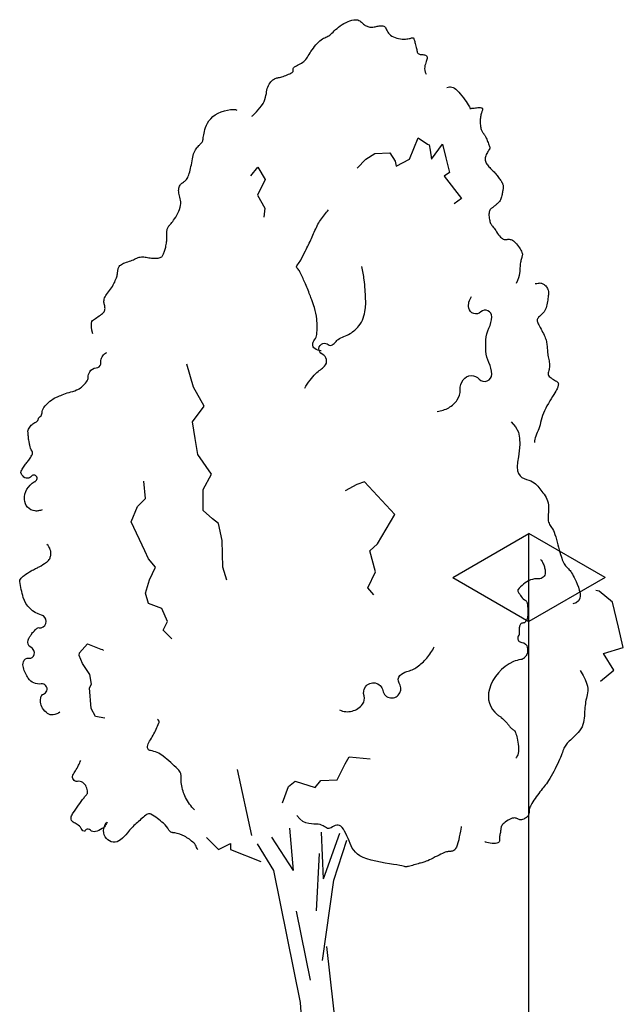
# Model space of a CAD drawing. Header units: metres. Extents: x 161377 to 162521, y 378914 to 379231.
# Tile 22 of 77: x 161640.62 to 161644.05, y 379210.45 to 379216.04. Entities that reach past the tile are written whole.
import ezdxf

# ---------------------------------------------------------------- set-up
doc = ezdxf.new("R2010")
doc.units = ezdxf.units.M
doc.layers.add('N-WE-OG-TOPOGRAFIE-SD', color=7, linetype='Continuous', lineweight=25)
doc.layers.add('N-XX-GR-BOOM-SD', color=90, linetype='Continuous', lineweight=25)

# ---------------------------------------------------------------- blocks, each defined once
blk = doc.blocks.new('SOG-TOPOGRAFIE_ERFGRENS_LINKS-D')
for p, q in [((-0.433, 3.25), (0, 3.5)), ((0, 3), (0, 3.5)), ((-0.433, 3.25), (0, 3)), ((0, 0), (0, 3))]:
    blk.add_line(p, q)
blk = doc.blocks.new('Vboom')
at = {"color": 1, "true_color": 0xff0000}
for p, q in [((-0.078, 3.821), (-0.118, 4.301)), ((0.263, 3.725), (0.24, 4.255)), ((-0.078, 3.821), (-0.325, 4.198)), ((0.263, 3.725), (0.447, 4.244)), ((0.381, 3.711), (0.528, 4.163)), ((-0.048, 3.356), (0.113, 2.572))]:
    blk.add_line(p, q, dxfattribs=at)
for points in [[(-0.55, 12.392), (-0.544, 12.397), (-0.533, 12.407), (-0.517, 12.422), (-0.499, 12.441), (-0.479, 12.463), (-0.459, 12.486), (-0.44, 12.511), (-0.423, 12.536), (-0.411, 12.56), (-0.402, 12.583), (-0.395, 12.606), (-0.39, 12.627), (-0.386, 12.648), (-0.383, 12.668), (-0.38, 12.687), (-0.375, 12.706), (-0.369, 12.723), (-0.362, 12.74), (-0.353, 12.755), (-0.344, 12.769), (-0.334, 12.782), (-0.324, 12.793), (-0.314, 12.803), (-0.304, 12.81), (-0.294, 12.816), (-0.285, 12.821), (-0.276, 12.824), (-0.267, 12.826), (-0.257, 12.828), (-0.247, 12.83), (-0.235, 12.832), (-0.223, 12.835), (-0.209, 12.839), (-0.194, 12.844), (-0.179, 12.85), (-0.163, 12.856), (-0.148, 12.862), (-0.133, 12.868), (-0.12, 12.874), (-0.109, 12.879), (-0.1, 12.884), (-0.093, 12.889), (-0.088, 12.893), (-0.084, 12.896), (-0.082, 12.9), (-0.081, 12.903), (-0.08, 12.907), (-0.081, 12.911), (-0.082, 12.915), (-0.082, 12.92), (-0.083, 12.924), (-0.083, 12.93), (-0.082, 12.935), (-0.079, 12.941), (-0.074, 12.946), (-0.067, 12.952), (-0.057, 12.958), (-0.045, 12.965), (-0.032, 12.971), (-0.018, 12.979), (-0.003, 12.986), (0.012, 12.995), (0.027, 13.004), (0.04, 13.014), (0.052, 13.025), (0.063, 13.037), (0.072, 13.05), (0.081, 13.063), (0.09, 13.078), (0.1, 13.094), (0.11, 13.11), (0.121, 13.128), (0.134, 13.146), (0.148, 13.164), (0.162, 13.183), (0.177, 13.201), (0.193, 13.218), (0.208, 13.234), (0.223, 13.249), (0.238, 13.261), (0.252, 13.27), (0.265, 13.278), (0.277, 13.284), (0.289, 13.29), (0.301, 13.295), (0.312, 13.3), (0.323, 13.306), (0.335, 13.314), (0.347, 13.323), (0.359, 13.334), (0.372, 13.347), (0.386, 13.361), (0.401, 13.375), (0.417, 13.389), (0.435, 13.404), (0.454, 13.418), (0.474, 13.432), (0.496, 13.444), (0.519, 13.456), (0.542, 13.466), (0.564, 13.475), (0.586, 13.482), (0.606, 13.486), (0.624, 13.488), (0.64, 13.488), (0.654, 13.486), (0.665, 13.481), (0.676, 13.476), (0.685, 13.469), (0.694, 13.461), (0.702, 13.453), (0.711, 13.445), (0.719, 13.438), (0.728, 13.431), (0.738, 13.424), (0.747, 13.419), (0.758, 13.414), (0.768, 13.41), (0.779, 13.406), (0.79, 13.404), (0.802, 13.404), (0.813, 13.404), (0.825, 13.405), (0.837, 13.406), (0.849, 13.408), (0.862, 13.41), (0.873, 13.413), (0.885, 13.415), (0.897, 13.417), (0.908, 13.419), (0.918, 13.419), (0.928, 13.419), (0.938, 13.418), (0.947, 13.415), (0.955, 13.41), (0.962, 13.404), (0.968, 13.395), (0.974, 13.385), (0.98, 13.373), (0.986, 13.361), (0.993, 13.348), (1.002, 13.335), (1.012, 13.323), (1.025, 13.311), (1.04, 13.301), (1.057, 13.292), (1.076, 13.285), (1.096, 13.279), (1.117, 13.274), (1.138, 13.27), (1.158, 13.268), (1.176, 13.267), (1.194, 13.267), (1.209, 13.269), (1.223, 13.271), (1.236, 13.273), (1.247, 13.276), (1.256, 13.278), (1.264, 13.281), (1.271, 13.282), (1.276, 13.283), (1.28, 13.283), (1.284, 13.281), (1.287, 13.278), (1.289, 13.274), (1.291, 13.268), (1.293, 13.261), (1.296, 13.252), (1.299, 13.241), (1.302, 13.229), (1.305, 13.216), (1.309, 13.202), (1.312, 13.188), (1.316, 13.174), (1.319, 13.161), (1.322, 13.149), (1.325, 13.138), (1.327, 13.128), (1.329, 13.12), (1.332, 13.113), (1.335, 13.108), (1.34, 13.103), (1.345, 13.099), (1.352, 13.096), (1.36, 13.094), (1.37, 13.093), (1.38, 13.092), (1.391, 13.091), (1.402, 13.089), (1.412, 13.088), (1.421, 13.085), (1.428, 13.082), (1.434, 13.077), (1.438, 13.071), (1.44, 13.065), (1.441, 13.056), (1.44, 13.047), (1.438, 13.037), (1.435, 13.025), (1.43, 13.012), (1.425, 12.998), (1.42, 12.983), (1.416, 12.967), (1.413, 12.95), (1.412, 12.932), (1.414, 12.912), (1.419, 12.891), (1.429, 12.869)], [(1.665, 12.717), (1.679, 12.722), (1.693, 12.725), (1.707, 12.725), (1.721, 12.723), (1.736, 12.718), (1.75, 12.709), (1.766, 12.698), (1.782, 12.683), (1.799, 12.665), (1.817, 12.645), (1.834, 12.623), (1.852, 12.601), (1.868, 12.579), (1.883, 12.557), (1.896, 12.538), (1.907, 12.521), (1.916, 12.508), (1.921, 12.498), (1.925, 12.49), (1.927, 12.485), (1.928, 12.482), (1.927, 12.48), (1.927, 12.479), (1.926, 12.478), (1.925, 12.478), (1.925, 12.478), (1.925, 12.478), (1.927, 12.478), (1.93, 12.479), (1.934, 12.479), (1.941, 12.48), (1.95, 12.481), (1.961, 12.483), (1.974, 12.484), (1.988, 12.486), (2.002, 12.488), (2.017, 12.489), (2.03, 12.489), (2.042, 12.489), (2.053, 12.488), (2.06, 12.486), (2.065, 12.483), (2.068, 12.479), (2.069, 12.474), (2.069, 12.468), (2.068, 12.462), (2.065, 12.454), (2.063, 12.446), (2.06, 12.437), (2.057, 12.428), (2.054, 12.418), (2.052, 12.407), (2.049, 12.396), (2.047, 12.384), (2.045, 12.371), (2.044, 12.358), (2.043, 12.344), (2.043, 12.331), (2.043, 12.317), (2.044, 12.303), (2.045, 12.289), (2.046, 12.276), (2.049, 12.264), (2.051, 12.253), (2.054, 12.242), (2.058, 12.233), (2.061, 12.225), (2.065, 12.218), (2.069, 12.211), (2.073, 12.205), (2.076, 12.2), (2.08, 12.195), (2.083, 12.191), (2.086, 12.187), (2.089, 12.183), (2.092, 12.179), (2.096, 12.174), (2.099, 12.168), (2.103, 12.161), (2.107, 12.152), (2.112, 12.141), (2.117, 12.13), (2.122, 12.117), (2.127, 12.104), (2.132, 12.091), (2.137, 12.078), (2.142, 12.067), (2.145, 12.057), (2.148, 12.048), (2.151, 12.041), (2.152, 12.036), (2.152, 12.031), (2.152, 12.026), (2.15, 12.02), (2.147, 12.015), (2.143, 12.008), (2.138, 11.999), (2.131, 11.99), (2.125, 11.979), (2.118, 11.967), (2.112, 11.955), (2.106, 11.942), (2.102, 11.93), (2.099, 11.917), (2.098, 11.905), (2.1, 11.893), (2.102, 11.881), (2.107, 11.869), (2.112, 11.858), (2.119, 11.847), (2.126, 11.837), (2.134, 11.827), (2.143, 11.817), (2.152, 11.807), (2.162, 11.797), (2.171, 11.787), (2.181, 11.778), (2.191, 11.768), (2.201, 11.758), (2.21, 11.748), (2.219, 11.738), (2.228, 11.727), (2.237, 11.717), (2.245, 11.706), (2.253, 11.696), (2.26, 11.685), (2.267, 11.675), (2.274, 11.666), (2.28, 11.657), (2.285, 11.648), (2.29, 11.639), (2.295, 11.631), (2.298, 11.623), (2.301, 11.615), (2.304, 11.608), (2.305, 11.601), (2.306, 11.594), (2.306, 11.587), (2.306, 11.579), (2.305, 11.572), (2.303, 11.564), (2.302, 11.555), (2.3, 11.546), (2.298, 11.536), (2.296, 11.525), (2.294, 11.514), (2.292, 11.501), (2.29, 11.489), (2.287, 11.477), (2.283, 11.465), (2.279, 11.453), (2.275, 11.442), (2.269, 11.432), (2.263, 11.424), (2.256, 11.416), (2.249, 11.408), (2.242, 11.402), (2.235, 11.396), (2.229, 11.391), (2.223, 11.386), (2.217, 11.381), (2.212, 11.377), (2.208, 11.373), (2.203, 11.37), (2.199, 11.366), (2.195, 11.362), (2.19, 11.359), (2.186, 11.355), (2.18, 11.351), (2.175, 11.347), (2.169, 11.342), (2.163, 11.337), (2.158, 11.33), (2.153, 11.323), (2.149, 11.314), (2.146, 11.303), (2.144, 11.291), (2.143, 11.277), (2.143, 11.263), (2.144, 11.248), (2.146, 11.233), (2.148, 11.219), (2.151, 11.206), (2.154, 11.194), (2.158, 11.183), (2.162, 11.174), (2.166, 11.166), (2.171, 11.158), (2.177, 11.15), (2.184, 11.141), (2.191, 11.131), (2.2, 11.12), (2.209, 11.107), (2.219, 11.092), (2.23, 11.076), (2.241, 11.06), (2.253, 11.045), (2.264, 11.031), (2.275, 11.018), (2.286, 11.008), (2.296, 11), (2.305, 10.995), (2.314, 10.992), (2.323, 10.99), (2.332, 10.99), (2.34, 10.991), (2.348, 10.992), (2.357, 10.993), (2.365, 10.993), (2.374, 10.993), (2.383, 10.992), (2.392, 10.989), (2.401, 10.986), (2.411, 10.981), (2.422, 10.974), (2.433, 10.965), (2.444, 10.954), (2.455, 10.941), (2.467, 10.927), (2.478, 10.912), (2.488, 10.897), (2.498, 10.883), (2.506, 10.869), (2.512, 10.856), (2.517, 10.844), (2.52, 10.834), (2.522, 10.825), (2.522, 10.816), (2.521, 10.808), (2.52, 10.801), (2.517, 10.792), (2.515, 10.784), (2.512, 10.775), (2.509, 10.764), (2.506, 10.753), (2.503, 10.741), (2.501, 10.728), (2.498, 10.715), (2.497, 10.7), (2.496, 10.684), (2.495, 10.667), (2.495, 10.648), (2.494, 10.628), (2.491, 10.606), (2.486, 10.581), (2.478, 10.555), (2.467, 10.525), (2.451, 10.492)], [(-2.358, 9.917), (-2.367, 9.96), (-2.372, 9.995), (-2.374, 10.021), (-2.372, 10.041), (-2.367, 10.057), (-2.36, 10.068), (-2.35, 10.077), (-2.339, 10.086), (-2.326, 10.094), (-2.313, 10.103), (-2.299, 10.113), (-2.284, 10.122), (-2.27, 10.132), (-2.257, 10.141), (-2.246, 10.151), (-2.236, 10.161), (-2.229, 10.17), (-2.224, 10.18), (-2.22, 10.189), (-2.219, 10.199), (-2.218, 10.208), (-2.219, 10.218), (-2.22, 10.227), (-2.222, 10.237), (-2.225, 10.247), (-2.227, 10.258), (-2.229, 10.268), (-2.231, 10.279), (-2.231, 10.291), (-2.23, 10.302), (-2.228, 10.314), (-2.224, 10.327), (-2.218, 10.34), (-2.21, 10.353), (-2.201, 10.367), (-2.191, 10.381), (-2.18, 10.396), (-2.168, 10.411), (-2.157, 10.426), (-2.146, 10.442), (-2.135, 10.458), (-2.126, 10.474), (-2.117, 10.491), (-2.109, 10.507), (-2.102, 10.523), (-2.095, 10.538), (-2.09, 10.553), (-2.085, 10.566), (-2.082, 10.578), (-2.079, 10.59), (-2.077, 10.6), (-2.076, 10.61), (-2.075, 10.619), (-2.074, 10.627), (-2.073, 10.636), (-2.072, 10.644), (-2.07, 10.652), (-2.069, 10.661), (-2.066, 10.669), (-2.062, 10.677), (-2.057, 10.685), (-2.051, 10.693), (-2.043, 10.7), (-2.033, 10.707), (-2.021, 10.714), (-2.007, 10.72), (-1.992, 10.726), (-1.976, 10.732), (-1.959, 10.738), (-1.942, 10.743), (-1.926, 10.749), (-1.91, 10.755), (-1.895, 10.761), (-1.882, 10.767), (-1.868, 10.773), (-1.856, 10.779), (-1.843, 10.784), (-1.831, 10.788), (-1.818, 10.791), (-1.806, 10.793), (-1.792, 10.793), (-1.778, 10.792), (-1.764, 10.791), (-1.75, 10.788), (-1.735, 10.786), (-1.72, 10.783), (-1.704, 10.781), (-1.689, 10.779), (-1.674, 10.778), (-1.658, 10.777), (-1.643, 10.777), (-1.629, 10.778), (-1.616, 10.78), (-1.604, 10.783), (-1.593, 10.786), (-1.583, 10.79), (-1.575, 10.795), (-1.569, 10.8), (-1.564, 10.806), (-1.56, 10.813), (-1.557, 10.821), (-1.554, 10.829), (-1.551, 10.838), (-1.548, 10.848), (-1.544, 10.858), (-1.54, 10.869), (-1.536, 10.88), (-1.533, 10.893), (-1.529, 10.905), (-1.526, 10.919), (-1.523, 10.933), (-1.521, 10.947), (-1.519, 10.962), (-1.518, 10.977), (-1.518, 10.992), (-1.518, 11.007), (-1.518, 11.022), (-1.518, 11.037), (-1.518, 11.051), (-1.518, 11.064), (-1.517, 11.076), (-1.516, 11.087), (-1.514, 11.097), (-1.511, 11.106), (-1.508, 11.115), (-1.505, 11.123), (-1.501, 11.13), (-1.497, 11.137), (-1.492, 11.144), (-1.487, 11.15), (-1.481, 11.157), (-1.475, 11.165), (-1.467, 11.174), (-1.459, 11.184), (-1.45, 11.196), (-1.44, 11.21), (-1.428, 11.227), (-1.416, 11.246), (-1.404, 11.267), (-1.392, 11.288), (-1.381, 11.311), (-1.372, 11.333), (-1.364, 11.356), (-1.36, 11.377), (-1.357, 11.398), (-1.358, 11.417), (-1.36, 11.436), (-1.364, 11.453), (-1.368, 11.47), (-1.373, 11.486), (-1.377, 11.502), (-1.38, 11.517), (-1.382, 11.531), (-1.383, 11.546), (-1.382, 11.559), (-1.38, 11.572), (-1.376, 11.584), (-1.372, 11.595), (-1.366, 11.606), (-1.36, 11.615), (-1.353, 11.622), (-1.345, 11.629), (-1.337, 11.636), (-1.328, 11.642), (-1.319, 11.648), (-1.311, 11.655), (-1.302, 11.663), (-1.294, 11.672), (-1.286, 11.683), (-1.279, 11.695), (-1.273, 11.709), (-1.267, 11.725), (-1.261, 11.741), (-1.256, 11.759), (-1.251, 11.778), (-1.246, 11.798), (-1.242, 11.819), (-1.238, 11.84), (-1.234, 11.862), (-1.23, 11.884), (-1.226, 11.906), (-1.222, 11.926), (-1.217, 11.946), (-1.212, 11.964), (-1.206, 11.98), (-1.199, 11.995), (-1.192, 12.008), (-1.185, 12.02), (-1.177, 12.031), (-1.17, 12.04), (-1.162, 12.049), (-1.154, 12.057), (-1.147, 12.064), (-1.14, 12.071), (-1.133, 12.077), (-1.127, 12.084), (-1.121, 12.09), (-1.116, 12.097), (-1.112, 12.104), (-1.109, 12.111), (-1.106, 12.119), (-1.104, 12.129), (-1.103, 12.139), (-1.102, 12.151), (-1.1, 12.164), (-1.098, 12.18), (-1.094, 12.197), (-1.09, 12.217), (-1.084, 12.239), (-1.076, 12.263), (-1.066, 12.288), (-1.054, 12.313), (-1.038, 12.339), (-1.018, 12.363), (-0.995, 12.387), (-0.967, 12.408), (-0.934, 12.426), (-0.899, 12.441), (-0.862, 12.453), (-0.826, 12.462), (-0.792, 12.468), (-0.762, 12.469), (-0.738, 12.467), (-0.721, 12.46)], [(2.669, 10.49), (2.686, 10.492), (2.701, 10.494), (2.713, 10.495), (2.723, 10.496), (2.731, 10.495), (2.739, 10.494), (2.746, 10.492), (2.753, 10.488), (2.761, 10.484), (2.77, 10.478), (2.778, 10.471), (2.787, 10.463), (2.795, 10.454), (2.802, 10.445), (2.808, 10.435), (2.813, 10.424), (2.816, 10.413), (2.818, 10.401), (2.819, 10.389), (2.819, 10.377), (2.818, 10.363), (2.816, 10.349), (2.814, 10.334), (2.812, 10.318), (2.81, 10.301), (2.808, 10.284), (2.805, 10.266), (2.802, 10.248), (2.798, 10.231), (2.793, 10.214), (2.786, 10.198), (2.779, 10.182), (2.77, 10.169), (2.759, 10.156), (2.748, 10.145), (2.737, 10.134), (2.726, 10.124), (2.716, 10.115), (2.707, 10.107), (2.7, 10.098), (2.694, 10.09), (2.691, 10.082), (2.69, 10.073), (2.691, 10.064), (2.693, 10.054), (2.697, 10.044), (2.702, 10.032), (2.708, 10.019), (2.716, 10.004), (2.725, 9.989), (2.734, 9.972), (2.743, 9.955), (2.752, 9.938), (2.761, 9.921), (2.77, 9.904), (2.777, 9.888), (2.783, 9.873), (2.788, 9.859), (2.792, 9.845), (2.795, 9.832), (2.798, 9.819), (2.8, 9.806), (2.801, 9.793), (2.803, 9.78), (2.804, 9.766), (2.805, 9.751), (2.806, 9.736), (2.808, 9.721), (2.809, 9.705), (2.811, 9.689), (2.813, 9.674), (2.816, 9.658), (2.819, 9.642), (2.822, 9.626), (2.825, 9.611), (2.827, 9.596), (2.83, 9.581), (2.831, 9.566), (2.831, 9.552), (2.83, 9.538), (2.828, 9.525), (2.825, 9.512), (2.821, 9.5), (2.818, 9.488), (2.815, 9.476), (2.814, 9.465), (2.816, 9.455), (2.82, 9.445), (2.827, 9.435), (2.837, 9.426), (2.849, 9.417), (2.862, 9.408), (2.875, 9.4), (2.888, 9.393), (2.9, 9.386), (2.91, 9.379), (2.918, 9.373), (2.924, 9.367), (2.928, 9.361), (2.93, 9.356), (2.931, 9.351), (2.931, 9.345), (2.93, 9.34), (2.929, 9.334), (2.928, 9.328), (2.926, 9.321), (2.924, 9.313), (2.92, 9.304), (2.916, 9.293), (2.91, 9.28), (2.902, 9.265), (2.892, 9.248), (2.879, 9.228), (2.865, 9.206), (2.85, 9.181), (2.834, 9.156), (2.818, 9.128), (2.802, 9.1), (2.787, 9.072), (2.774, 9.044), (2.762, 9.016), (2.752, 8.989), (2.744, 8.962), (2.736, 8.936), (2.729, 8.911), (2.723, 8.886), (2.716, 8.862), (2.708, 8.839), (2.7, 8.818), (2.692, 8.797), (2.683, 8.777), (2.675, 8.757), (2.669, 8.738), (2.664, 8.72), (2.661, 8.701), (2.661, 8.683)], [(2.395, 8.917), (2.446, 8.862), (2.477, 8.799), (2.491, 8.731), (2.493, 8.66), (2.487, 8.589), (2.477, 8.521), (2.468, 8.459), (2.463, 8.405), (2.467, 8.363), (2.479, 8.33), (2.496, 8.305), (2.518, 8.286), (2.543, 8.273), (2.569, 8.263), (2.595, 8.254), (2.618, 8.246), (2.639, 8.236), (2.657, 8.225), (2.672, 8.213), (2.686, 8.2), (2.698, 8.186), (2.71, 8.171), (2.721, 8.156), (2.732, 8.141), (2.744, 8.126), (2.756, 8.111), (2.769, 8.095), (2.781, 8.078), (2.792, 8.06), (2.801, 8.041), (2.809, 8.02), (2.815, 7.997), (2.818, 7.972), (2.82, 7.945), (2.82, 7.918), (2.819, 7.89), (2.817, 7.864), (2.816, 7.838), (2.816, 7.815), (2.817, 7.795), (2.82, 7.779), (2.825, 7.765), (2.831, 7.753), (2.838, 7.741), (2.847, 7.73), (2.855, 7.717), (2.865, 7.703), (2.874, 7.685), (2.883, 7.664), (2.892, 7.639), (2.901, 7.611), (2.909, 7.582), (2.917, 7.552), (2.925, 7.522), (2.933, 7.492), (2.941, 7.464), (2.948, 7.437), (2.955, 7.412), (2.962, 7.39), (2.969, 7.369), (2.976, 7.35), (2.983, 7.333), (2.99, 7.318), (2.997, 7.305), (3.005, 7.293), (3.012, 7.283), (3.021, 7.273), (3.029, 7.265), (3.037, 7.256), (3.046, 7.247), (3.055, 7.238), (3.064, 7.227), (3.073, 7.216), (3.082, 7.202), (3.091, 7.187), (3.101, 7.17), (3.111, 7.15), (3.122, 7.127), (3.133, 7.102), (3.146, 7.073), (3.158, 7.041), (3.169, 7.007), (3.177, 6.972), (3.18, 6.939), (3.175, 6.909), (3.16, 6.883), (3.134, 6.863), (3.094, 6.851)], [(3.18, 6.092), (3.213, 6.037), (3.236, 5.99), (3.252, 5.95), (3.261, 5.916), (3.265, 5.886), (3.265, 5.861), (3.262, 5.838), (3.258, 5.817), (3.254, 5.796), (3.25, 5.776), (3.245, 5.756), (3.241, 5.736), (3.238, 5.715), (3.235, 5.694), (3.232, 5.673), (3.23, 5.65), (3.229, 5.627), (3.228, 5.603), (3.227, 5.578), (3.225, 5.552), (3.222, 5.527), (3.217, 5.502), (3.21, 5.477), (3.2, 5.453), (3.188, 5.43), (3.173, 5.408), (3.156, 5.387), (3.138, 5.367), (3.119, 5.349), (3.101, 5.332), (3.084, 5.316), (3.068, 5.301), (3.054, 5.288), (3.042, 5.276), (3.032, 5.265), (3.023, 5.254), (3.015, 5.243), (3.008, 5.232), (3.002, 5.22), (2.995, 5.208), (2.989, 5.194), (2.983, 5.178), (2.977, 5.162), (2.97, 5.144), (2.963, 5.124), (2.954, 5.103), (2.945, 5.08), (2.934, 5.055), (2.922, 5.029), (2.908, 5.001), (2.894, 4.973), (2.879, 4.945), (2.864, 4.918), (2.849, 4.891), (2.834, 4.866), (2.82, 4.844), (2.807, 4.823), (2.795, 4.806), (2.782, 4.79), (2.771, 4.775), (2.759, 4.76), (2.747, 4.746), (2.735, 4.73), (2.722, 4.714), (2.708, 4.696), (2.694, 4.677), (2.68, 4.657), (2.666, 4.637), (2.653, 4.617), (2.641, 4.598), (2.63, 4.581), (2.621, 4.565), (2.614, 4.551), (2.608, 4.54), (2.605, 4.53), (2.602, 4.521), (2.6, 4.513), (2.599, 4.506), (2.599, 4.499), (2.599, 4.492), (2.598, 4.484), (2.598, 4.476), (2.596, 4.468), (2.595, 4.46), (2.592, 4.452), (2.588, 4.444), (2.583, 4.436), (2.576, 4.428), (2.568, 4.421), (2.558, 4.414), (2.548, 4.409), (2.537, 4.404), (2.525, 4.4), (2.514, 4.397), (2.503, 4.396), (2.493, 4.396), (2.484, 4.399), (2.476, 4.402), (2.469, 4.406), (2.461, 4.41), (2.453, 4.414), (2.444, 4.416), (2.433, 4.417), (2.421, 4.416), (2.408, 4.413), (2.392, 4.407), (2.376, 4.399), (2.36, 4.39), (2.343, 4.38), (2.328, 4.37), (2.315, 4.359), (2.303, 4.348), (2.294, 4.337), (2.288, 4.327), (2.283, 4.318), (2.28, 4.308), (2.278, 4.299), (2.277, 4.29), (2.276, 4.28), (2.275, 4.27), (2.274, 4.26), (2.272, 4.25), (2.27, 4.239), (2.268, 4.228), (2.266, 4.217), (2.264, 4.207), (2.263, 4.196), (2.262, 4.186), (2.262, 4.176), (2.263, 4.167), (2.262, 4.158), (2.261, 4.151), (2.258, 4.144), (2.253, 4.138), (2.245, 4.133), (2.233, 4.129), (2.218, 4.127), (2.199, 4.127), (2.179, 4.127), (2.158, 4.129), (2.138, 4.132), (2.12, 4.137), (2.105, 4.142), (2.094, 4.149)], [(1.828, 4.321), (1.827, 4.311), (1.824, 4.291), (1.819, 4.265), (1.813, 4.234), (1.806, 4.201), (1.799, 4.167), (1.79, 4.135), (1.782, 4.108), (1.773, 4.085), (1.764, 4.068), (1.755, 4.056), (1.745, 4.048), (1.736, 4.042), (1.727, 4.039), (1.718, 4.038), (1.709, 4.037), (1.7, 4.037), (1.691, 4.036), (1.681, 4.035), (1.671, 4.033), (1.659, 4.03), (1.647, 4.027), (1.632, 4.021), (1.615, 4.014), (1.596, 4.006), (1.576, 3.995), (1.554, 3.984), (1.531, 3.973), (1.509, 3.961), (1.487, 3.95), (1.466, 3.94), (1.448, 3.931), (1.431, 3.924), (1.416, 3.918), (1.403, 3.913), (1.391, 3.91), (1.379, 3.907), (1.366, 3.904), (1.354, 3.901), (1.34, 3.897), (1.325, 3.893), (1.308, 3.888), (1.291, 3.883), (1.274, 3.878), (1.258, 3.873), (1.243, 3.869), (1.229, 3.865), (1.217, 3.863), (1.208, 3.861), (1.2, 3.861), (1.192, 3.862), (1.182, 3.864), (1.17, 3.867), (1.152, 3.871), (1.129, 3.876), (1.098, 3.882), (1.059, 3.888), (1.014, 3.895), (0.963, 3.904), (0.91, 3.913), (0.857, 3.925), (0.805, 3.937), (0.756, 3.951), (0.713, 3.968), (0.677, 3.986), (0.648, 4.006), (0.625, 4.027), (0.606, 4.051), (0.59, 4.075), (0.577, 4.101), (0.565, 4.128), (0.554, 4.156), (0.542, 4.184), (0.53, 4.213), (0.517, 4.24), (0.503, 4.265), (0.489, 4.288), (0.475, 4.307), (0.46, 4.322), (0.444, 4.331), (0.428, 4.335), (0.413, 4.334), (0.397, 4.329), (0.381, 4.322), (0.365, 4.314), (0.35, 4.306), (0.336, 4.3), (0.322, 4.297), (0.309, 4.298), (0.297, 4.303), (0.285, 4.31), (0.272, 4.318), (0.258, 4.327), (0.242, 4.335), (0.224, 4.342), (0.204, 4.346), (0.18, 4.347), (0.154, 4.347), (0.126, 4.348), (0.095, 4.352), (0.063, 4.362), (0.029, 4.378), (-0.005, 4.405), (-0.04, 4.444)]]:
    blk.add_lwpolyline(points, dxfattribs=at)
at = {"color": 1, "true_color": 0xff0000, "flags": 128}
for points in [[(0.644, 11.801), (0.745, 11.904), (0.848, 11.968), (1.016, 11.977), (1.079, 11.881), (1.089, 11.824), (1.242, 11.904), (1.339, 12.145), (1.446, 12.073), (1.462, 12.067), (1.476, 12.007), (1.489, 11.903), (1.616, 12.073), (1.652, 11.917), (1.694, 11.753), (1.635, 11.711), (1.832, 11.457), (1.748, 11.397)], [(-0.563, 11.712), (-0.483, 11.813), (-0.399, 11.674), (-0.485, 11.495), (-0.402, 11.346), (-0.416, 11.243)], [(-0.835, 7.119), (-0.882, 7.265), (-0.886, 7.568), (-0.928, 7.764), (-0.997, 7.815), (-1.103, 7.909), (-1.102, 8.15), (-1.009, 8.323), (-1.166, 8.548), (-1.194, 8.729), (-1.223, 8.92), (-1.094, 9.095), (-1.213, 9.313), (-1.289, 9.573)], [(-1.461, 6.451), (-1.557, 6.549), (-1.509, 6.648), (-1.573, 6.798), (-1.726, 6.854), (-1.76, 6.973), (-1.715, 7.123), (-1.647, 7.265), (-1.723, 7.362), (-1.766, 7.453), (-1.922, 7.781), (-1.85, 7.955), (-1.76, 8.048), (-1.779, 8.243)], [(0.835, 6.952), (0.766, 7.032), (0.853, 7.215), (0.789, 7.451), (0.876, 7.531), (1.075, 7.865), (0.73, 8.238), (0.643, 8.206), (0.509, 8.135)], [(3.411, 5.971), (3.562, 6.095), (3.443, 6.285), (3.669, 6.353), (3.616, 6.585), (3.546, 6.869), (3.393, 6.992), (3.356, 7.002)], [(-2.221, 5.549), (-2.326, 5.57), (-2.376, 5.66), (-2.396, 5.894), (-2.374, 5.937), (-2.391, 6.047), (-2.473, 6.17), (-2.511, 6.262), (-2.509, 6.292), (-2.417, 6.396), (-2.265, 6.334), (-2.249, 6.332), (-2.235, 6.319)], [(-0.203, 4.589), (-0.136, 4.773), (-0.057, 4.835), (0.169, 4.763), (0.233, 4.843), (0.417, 4.85), (0.509, 5.032), (0.556, 5.111), (0.793, 5.087)], [(-0.549, 4.218), (-0.712, 4.969)], [(-1.067, 4.195), (-0.93, 4.058), (-0.793, 4.127), (-0.793, 4.058), (-0.449, 3.92)], [(-0.491, 4.121), (-0.303, 3.821), (-0.003, 2.319), (0.072, 1.229), (0, 0)], [(0.185, 3.361), (0.218, 4.013)], [(0.25, 2.798), (0.381, 3.711)], [(0.298, 2.957), (0.411, 1.943), (0.373, 1.304), (0.445, 0)]]:
    blk.add_lwpolyline(points, dxfattribs=at)
at = {"color": 1, "true_color": 0xff0000}
for points in [[(0.235, 9.726, -0.158777), (0.165, 9.75, -0.233308), (0.141, 9.797, -0.182007), (0.161, 9.85, 0.155816), (0.187, 9.912, 0.045058), (0.187, 10.085, 0.058787), (0.16, 10.216, 0.004222), (0.129, 10.304, 0.006596), (0.109, 10.36, 0.009627), (0.05, 10.503, 0.01133), (-0.004, 10.623, 0.125022), (-0.034, 10.659, -0.287204), (-0.043, 10.679, -0.13455), (-0.031, 10.704, 0.057474), (0.005, 10.757, 0.001656), (0.058, 10.861, 0.0025), (0.093, 10.931, 0.011837), (0.127, 11.003, -0.006032), (0.191, 11.146, -0.046726), (0.229, 11.211, -0.023647), (0.321, 11.328)], [(0.05, 9.3, -0.032546), (0.11, 9.391, -0.03526), (0.176, 9.466, -0.036525), (0.228, 9.51, 0.039269), (0.275, 9.551, 0.524816), (0.249, 9.687, -0.70157), (0.257, 9.808, -0.246052), (0.318, 9.796, 0.330237), (0.365, 9.793, 0.082831), (0.398, 9.824, -0.081275), (0.431, 9.855, -0.066365), (0.495, 9.887, 0.059917), (0.566, 9.922, 0.076229), (0.665, 10.008, 0.097021), (0.714, 10.098, 0.037062), (0.737, 10.193, 0.045363), (0.743, 10.273, 0.006717), (0.742, 10.312, 0.002377), (0.736, 10.423, 0.020071), (0.725, 10.531, 0.014267), (0.7, 10.682)], [(1.555, 9.036, 0.101914), (1.686, 9.079, 0.107951), (1.783, 9.167, 0.172666), (1.816, 9.281, -0.173792), (1.849, 9.395, -0.48034), (2.033, 9.404, 0.699728), (2.175, 9.46, 0.110664), (2.142, 9.591, -0.110605), (2.109, 9.721, -0.006472), (2.108, 9.787, -0.006512), (2.109, 9.852, -0.111285), (2.142, 9.983, 0.11249), (2.175, 10.112, 0.670162), (2.05, 10.167, -0.598076), (1.914, 10.21, -0.107528), (1.916, 10.279, -0.106959), (1.946, 10.341)], [(-2.932, 7.92, -0.061597), (-2.973, 7.907, -0.068549), (-3.012, 7.905, -0.377768), (-3.134, 8.036, -0.275847), (-3.022, 8.237, -0.028717), (-3.01, 8.242, 0.055672), (-3.004, 8.246, 1.128102), (-3.055, 8.3, -0.467669), (-3.15, 8.3, -0.043926), (-3.173, 8.333, -0.178724), (-3.174, 8.342, -0.071298), (-3.165, 8.369, -0.036842), (-3.137, 8.415, -0.009471), (-3.106, 8.456, 0.010169), (-3.078, 8.494, 0.016396), (-3.049, 8.538, 0.058895), (-3.043, 8.551, 0.22909), (-3.047, 8.585, -0.102618), (-3.074, 8.654, -0.001984), (-3.081, 8.694, -0.00284), (-3.086, 8.722, -0.015692), (-3.092, 8.778, -0.026096), (-3.094, 8.812, -0.123566), (-3.088, 8.834, -0.050335), (-3.057, 8.879, -0.123683), (-3.015, 8.909, 0.160012), (-2.983, 8.935, 0.092044), (-2.976, 8.953, -0.133826), (-2.97, 8.965, -0.078666), (-2.964, 8.97, 0.049691), (-2.954, 8.977, 0.207036), (-2.934, 9.021, -0.156565), (-2.913, 9.081, -0.059527), (-2.844, 9.152, -0.066018), (-2.768, 9.199, -0.00394), (-2.735, 9.213, -0.004619), (-2.707, 9.225, -0.031042), (-2.627, 9.252, 0.02906), (-2.542, 9.28, 0.07887), (-2.486, 9.313, 0.0611), (-2.428, 9.374, 0.147905), (-2.41, 9.424, -0.120561), (-2.392, 9.486, -0.254022), (-2.318, 9.531, 0.34235), (-2.268, 9.575, 0.082724), (-2.267, 9.594, -0.071752), (-2.266, 9.616, -0.11979), (-2.244, 9.668, -0.113391), (-2.199, 9.707)], [(-2.73, 5.619, -0.13726), (-2.808, 5.588, -0.181103), (-2.871, 5.604, -0.101937), (-2.929, 5.665, -0.1217), (-2.95, 5.732, -0.031179), (-2.95, 5.764, -0.041415), (-2.947, 5.788, -0.247446), (-2.917, 5.824, 0.211909), (-2.88, 5.862, 0.57629), (-2.944, 5.94, -0.298213), (-3.091, 6.005, -0.072479), (-3.146, 6.125, -0.144881), (-3.146, 6.191, -0.371124), (-3.083, 6.232, 0.387334), (-3.023, 6.273, 0.34255), (-3.06, 6.356, -0.37139), (-3.092, 6.436, -0.006859), (-3.083, 6.46, -0.038546), (-3.081, 6.464, -0.020688), (-3.072, 6.479, -0.008761), (-3.05, 6.511, -0.042179), (-3.011, 6.554, -0.0657), (-2.981, 6.577, -0.183427), (-2.967, 6.579, 0.107566), (-2.944, 6.579, 0.792646), (-2.941, 6.723, -0.263682), (-3.147, 6.923, -0.032113), (-3.187, 7.102, -0.209176), (-3.18, 7.131, -0.06387), (-3.138, 7.172, -0.039172), (-3.057, 7.224, -0.009014), (-3.007, 7.25, 0.010983), (-2.966, 7.271, 0.028574), (-2.885, 7.322, 0.061489), (-2.852, 7.352, 0.098913), (-2.846, 7.362, 0.028984), (-2.836, 7.4, 0.13267), (-2.84, 7.464, 0.117747), (-2.878, 7.525)], [(2.727, 7.359, -0.041311), (2.751, 7.323, -0.042244), (2.768, 7.283, -0.038238), (2.781, 7.235, -0.058405), (2.783, 7.203, -0.414693), (2.707, 7.135, 0.202416), (2.534, 7.073, 0.021897), (2.473, 7.012, 0.213758), (2.47, 7.003, 0.105271), (2.475, 6.985, 0.031738), (2.51, 6.933, 0.080024), (2.56, 6.886, -0.184988), (2.577, 6.86, -0.029477), (2.579, 6.85, -0.009899), (2.582, 6.82, -0.022999), (2.585, 6.737, -0.042094), (2.58, 6.691, -0.067896), (2.575, 6.674, -0.039856), (2.559, 6.648, -0.245698), (2.526, 6.631, 0.290975), (2.498, 6.613, 0.072692), (2.487, 6.578, 0.050351), (2.485, 6.526, 0.014603), (2.486, 6.514, -0.02061), (2.486, 6.506, -0.157327), (2.482, 6.493, 0.089134), (2.472, 6.47, 0.467738), (2.515, 6.412, -0.358322), (2.578, 6.352, -0.038489), (2.581, 6.305, -0.085044), (2.577, 6.284, -0.064554), (2.566, 6.264, -0.037905), (2.541, 6.234, -0.17292), (2.505, 6.216, 0.077348), (2.42, 6.193, 0.21853), (2.147, 5.88, 0.311295), (2.241, 5.59, 0.013408), (2.271, 5.568, -0.0379), (2.282, 5.56, -0.010602), (2.339, 5.504, -0.026927), (2.36, 5.48, -0.023313), (2.369, 5.467, 0.018302), (2.381, 5.452, 0.109191), (2.408, 5.428, -0.114091), (2.435, 5.405, -0.07496), (2.444, 5.388, -0.022301), (2.463, 5.324, -0.043297), (2.477, 5.23, -0.053082), (2.475, 5.152, -0.073734), (2.469, 5.134, -0.032843), (2.449, 5.096)], [(0.446, 5.644, 0.171526), (0.588, 5.631, 0.171526), (0.707, 5.709, 0.239798), (0.724, 5.804, -0.227236), (0.739, 5.905, -0.666529), (0.937, 5.864, 0.726468), (1.131, 5.84, 0.263269), (1.123, 5.95, -0.359589), (1.131, 6.035, -0.135967), (1.21, 6.08, 0.095213), (1.327, 6.133, 0.060587), (1.436, 6.233, 0.057857), (1.522, 6.362)], [(-1.203, 4.507, -0.072887), (-1.303, 4.649, -0.080286), (-1.35, 4.8, -0.058621), (-1.353, 4.881, 0.116876), (-1.359, 4.922, 0.104083), (-1.391, 4.971, 0.026813), (-1.558, 5.119, 0.129639), (-1.703, 5.182, -0.416389), (-1.736, 5.228, -0.105912), (-1.712, 5.289, 0.043591), (-1.638, 5.426, 0.004224), (-1.607, 5.497, 0.029199), (-1.604, 5.508, 0.213879), (-1.605, 5.518, 0.069343), (-1.624, 5.541)], [(-1.166, 4.055, 0.036784), (-1.192, 4.108, 0.072313), (-1.21, 4.132, 0.068127), (-1.316, 4.208, 0.075473), (-1.426, 4.246, 0.033705), (-1.447, 4.249, -0.057462), (-1.46, 4.251, -0.197945), (-1.493, 4.278, 0.082036), (-1.555, 4.356, 0.052126), (-1.697, 4.459, 0.251473), (-1.736, 4.461, 0.059835), (-1.756, 4.447, 0.010142), (-1.863, 4.354, 0.038399), (-1.963, 4.248, -0.049754), (-2.042, 4.168, -0.415767), (-2.203, 4.183, -0.365967), (-2.201, 4.362, -0.002133), (-2.196, 4.368, -0.07961), (-2.195, 4.368, -0.7436), (-2.195, 4.367, -0.008654), (-2.208, 4.342, -0.121887), (-2.25, 4.296, -0.089292), (-2.327, 4.262, -0.250646), (-2.385, 4.277, 0.317592), (-2.434, 4.284, 0.160208), (-2.446, 4.271, -0.29699), (-2.455, 4.266, -0.277841), (-2.48, 4.283, 0.117864), (-2.523, 4.335, 0.060549), (-2.569, 4.361, -0.10853), (-2.593, 4.379, -0.137156), (-2.604, 4.401, -0.124668), (-2.602, 4.428, -0.068553), (-2.58, 4.473, -0.015893), (-2.457, 4.647, -0.012888), (-2.43, 4.68, 0.027707), (-2.418, 4.696, 0.193486), (-2.416, 4.708, 0.035542), (-2.431, 4.769, 0.359392), (-2.532, 4.832, -0.590523), (-2.583, 4.902, -0.035503), (-2.554, 4.953, 0.029287), (-2.519, 5.015, 0.006452), (-2.506, 5.042, 0.006358), (-2.493, 5.071)]]:
    blk.add_lwpolyline(points, format="xyb", dxfattribs=at)

msp = doc.modelspace()

# ---------------------------------------------------------------- block references
at = {"layer": 'N-WE-OG-TOPOGRAFIE-SD', "color": 7}
msp.add_blockref('SOG-TOPOGRAFIE_ERFGRENS_LINKS-D', (161643.5108, 379209.6208), dxfattribs=at)
at = {"layer": 'N-WE-OG-TOPOGRAFIE-SD', "color": 7, "xscale": -1}
msp.add_blockref('SOG-TOPOGRAFIE_ERFGRENS_LINKS-D', (161643.5108, 379209.6208), dxfattribs=at)
at = {"layer": 'N-XX-GR-BOOM-SD', "xscale": 0.5, "yscale": 0.5, "zscale": 0.5}
msp.add_blockref('Vboom', (161642.2121, 379209.2962), dxfattribs=at)

doc.saveas('drawing.dxf')
